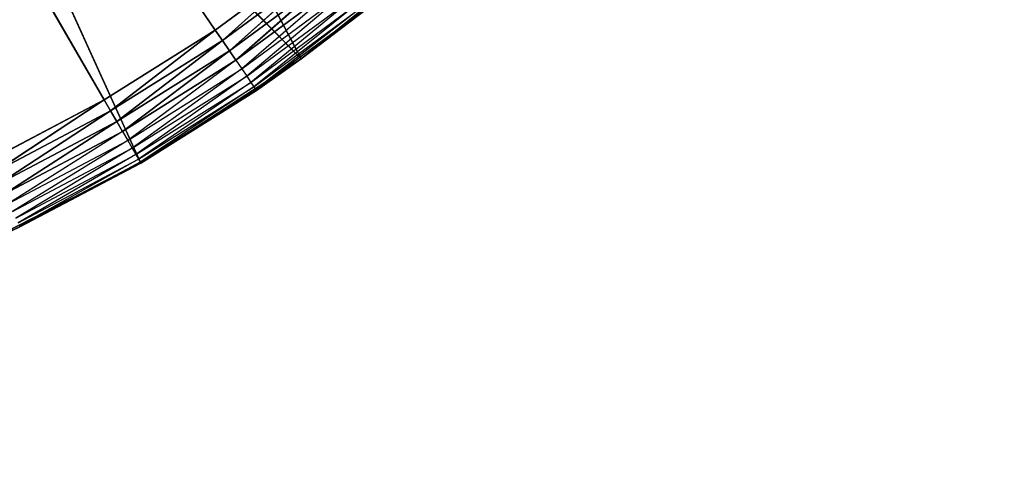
# Model space of a CAD drawing. Extents: x 0.05 to 8.85, y 0.05 to 8.85.
# Tile 71 of 256: x 1.42 to 1.69, y 0.68 to 0.81. Entities that reach past the tile are written whole.
import ezdxf

# ---------------------------------------------------------------- set-up
doc = ezdxf.new("R2010")
doc.units = 0
doc.header["$LTSCALE"] = 2.54
doc.layers.get('0').update_dxf_attribs({"color": 13, "linetype": 'CONTINUOUS'})

# ---------------------------------------------------------------- blocks, each defined once
blk = doc.blocks.new('SZCZOTKA_DO_WC_BEZ_POKRYWK')
at = {"color": 0}
for p, q in [((1.44123, 0.78346, 5.35), (1.20123, 1.19916, 5.35)), ((1.20123, 1.19916, 5.35), (1.47162, 0.80256, 5.35)), ((1.44123, 0.78346, 5.35), (1.20123, 1.19916, 5.35)), ((1.20123, 1.19916, 5.35), (1.47162, 0.80256, 5.35)), ((1.49512, 0.79465, 5.55), (1.42433, 0.92948, 5.55)), ((1.49512, 0.79465, 5.55), (1.42433, 0.92948, 5.55)), ((1.45123, 0.76614, 5.55), (1.38877, 0.90364, 5.55)), ((1.45123, 0.76614, 5.55), (1.38877, 0.90364, 5.55)), ((1.49512, 0.79465, 5.55), (1.38877, 0.90364, 5.55)), ((1.49512, 0.79465, 5.55), (1.38877, 0.90364, 5.55)), ((1.5358, 0.82758, 5.55), (1.49512, 0.79465, 5.55)), ((1.5358, 0.82758, 5.55), (1.49512, 0.79465, 5.55)), ((1.50051, 0.82388, 5.35), (1.47162, 0.80256, 5.35)), ((1.50051, 0.82388, 5.35), (1.47162, 0.80256, 5.35)), ((1.50051, 0.82388, 5.35), (1.47358, 0.79969, 5.3503)), ((1.50051, 0.82388, 5.35), (1.47358, 0.79969, 5.3503)), ((1.47358, 0.79969, 5.3503), (1.50267, 0.82116, 5.3503)), ((1.47358, 0.79969, 5.3503), (1.50267, 0.82116, 5.3503)), ((1.50267, 0.82116, 5.3503), (1.47548, 0.79691, 5.35121)), ((1.50267, 0.82116, 5.3503), (1.47548, 0.79691, 5.35121)), ((1.47548, 0.79691, 5.35121), (1.50477, 0.81853, 5.35121)), ((1.47548, 0.79691, 5.35121), (1.50477, 0.81853, 5.35121)), ((1.50477, 0.81853, 5.35121), (1.47726, 0.7943, 5.35268)), ((1.50477, 0.81853, 5.35121), (1.47726, 0.7943, 5.35268)), ((1.47726, 0.7943, 5.35268), (1.50674, 0.81606, 5.35268)), ((1.50674, 0.81606, 5.35268), (1.47887, 0.79194, 5.35468)), ((1.47887, 0.79194, 5.35468), (1.50852, 0.81383, 5.35468)), ((1.50852, 0.81383, 5.35468), (1.48025, 0.7899, 5.35714)), ((1.48025, 0.7899, 5.35714), (1.51006, 0.8119, 5.35714)), ((1.51006, 0.8119, 5.35714), (1.48138, 0.78825, 5.36)), ((1.48138, 0.78825, 5.36), (1.5113, 0.81034, 5.36)), ((1.5113, 0.81034, 5.36), (1.48221, 0.78703, 5.36316)), ((1.48221, 0.78703, 5.36316), (1.51222, 0.80918, 5.36316)), ((1.51222, 0.80918, 5.36316), (1.48272, 0.78629, 5.36653)), ((1.48272, 0.78629, 5.36653), (1.51279, 0.80848, 5.36653)), ((1.51279, 0.80848, 5.36653), (1.49512, 0.79465, 5.37)), ((1.49512, 0.79465, 5.55), (1.51298, 0.80824, 5.37)), ((1.49512, 0.79465, 5.55), (1.51298, 0.80824, 5.37)), ((1.49512, 0.79465, 5.37), (1.51298, 0.80824, 5.37)), ((1.47162, 0.80256, 5.35), (1.44123, 0.78346, 5.35)), ((1.47162, 0.80256, 5.35), (1.44123, 0.78346, 5.35)), ((1.47162, 0.80256, 5.35), (1.44297, 0.78046, 5.3503)), ((1.47162, 0.80256, 5.35), (1.44297, 0.78046, 5.3503)), ((1.47162, 0.80256, 5.35), (1.47358, 0.79969, 5.3503)), ((1.47162, 0.80256, 5.35), (1.47358, 0.79969, 5.3503)), ((1.44297, 0.78046, 5.3503), (1.47358, 0.79969, 5.3503)), ((1.44297, 0.78046, 5.3503), (1.47358, 0.79969, 5.3503)), ((1.47358, 0.79969, 5.3503), (1.44465, 0.77754, 5.35121)), ((1.47358, 0.79969, 5.3503), (1.44465, 0.77754, 5.35121)), ((1.47358, 0.79969, 5.3503), (1.47548, 0.79691, 5.35121)), ((1.47358, 0.79969, 5.3503), (1.47548, 0.79691, 5.35121)), ((1.44465, 0.77754, 5.35121), (1.47548, 0.79691, 5.35121)), ((1.44465, 0.77754, 5.35121), (1.47548, 0.79691, 5.35121)), ((1.47548, 0.79691, 5.35121), (1.44623, 0.7748, 5.35268)), ((1.47548, 0.79691, 5.35121), (1.44623, 0.7748, 5.35268)), ((1.47548, 0.79691, 5.35121), (1.47726, 0.7943, 5.35268)), ((1.47548, 0.79691, 5.35121), (1.47726, 0.7943, 5.35268)), ((1.44623, 0.7748, 5.35268), (1.47726, 0.7943, 5.35268)), ((1.47726, 0.7943, 5.35268), (1.44766, 0.77233, 5.35468)), ((1.49512, 0.79465, 5.55), (1.45123, 0.76614, 5.55)), ((1.49512, 0.79465, 5.55), (1.45123, 0.76614, 5.55)), ((1.47726, 0.7943, 5.35268), (1.47887, 0.79194, 5.35468)), ((1.49512, 0.79465, 5.37), (1.48272, 0.78629, 5.36653)), ((1.48289, 0.78604, 5.37), (1.49512, 0.79465, 5.55)), ((1.48289, 0.78604, 5.37), (1.49512, 0.79465, 5.55)), ((1.48289, 0.78604, 5.37), (1.49512, 0.79465, 5.37)), ((1.49512, 0.79465, 5.55), (1.49512, 0.79465, 5.37)), ((1.49512, 0.79465, 5.55), (1.49512, 0.79465, 5.37)), ((1.44766, 0.77233, 5.35468), (1.47887, 0.79194, 5.35468)), ((1.47887, 0.79194, 5.35468), (1.44889, 0.7702, 5.35714)), ((1.44889, 0.7702, 5.35714), (1.48025, 0.7899, 5.35714)), ((1.48025, 0.7899, 5.35714), (1.44989, 0.76846, 5.36)), ((1.47887, 0.79194, 5.35468), (1.48025, 0.7899, 5.35714)), ((1.48025, 0.7899, 5.35714), (1.48138, 0.78825, 5.36)), ((1.44989, 0.76846, 5.36), (1.48138, 0.78825, 5.36)), ((1.48138, 0.78825, 5.36), (1.45063, 0.76719, 5.36316)), ((1.45063, 0.76719, 5.36316), (1.48221, 0.78703, 5.36316)), ((1.48221, 0.78703, 5.36316), (1.45108, 0.76641, 5.36653)), ((1.48138, 0.78825, 5.36), (1.48221, 0.78703, 5.36316)), ((1.48221, 0.78703, 5.36316), (1.48272, 0.78629, 5.36653)), ((1.45108, 0.76641, 5.36653), (1.48272, 0.78629, 5.36653)), ((1.45123, 0.76614, 5.37), (1.48272, 0.78629, 5.36653)), ((1.45123, 0.76614, 5.37), (1.48289, 0.78604, 5.37)), ((1.48289, 0.78604, 5.37), (1.45123, 0.76614, 5.55)), ((1.48289, 0.78604, 5.37), (1.45123, 0.76614, 5.55)), ((1.48289, 0.78604, 5.37), (1.48272, 0.78629, 5.36653)), ((1.44123, 0.78346, 5.35), (1.40949, 0.76669, 5.35)), ((1.44123, 0.78346, 5.35), (1.40949, 0.76669, 5.35)), ((1.44123, 0.78346, 5.35), (1.411, 0.76356, 5.3503)), ((1.44123, 0.78346, 5.35), (1.411, 0.76356, 5.3503)), ((1.44123, 0.78346, 5.35), (1.44297, 0.78046, 5.3503)), ((1.44123, 0.78346, 5.35), (1.44297, 0.78046, 5.3503)), ((1.411, 0.76356, 5.3503), (1.44297, 0.78046, 5.3503)), ((1.411, 0.76356, 5.3503), (1.44297, 0.78046, 5.3503)), ((1.44297, 0.78046, 5.3503), (1.41246, 0.76053, 5.35121)), ((1.44297, 0.78046, 5.3503), (1.41246, 0.76053, 5.35121)), ((1.44297, 0.78046, 5.3503), (1.44465, 0.77754, 5.35121)), ((1.44297, 0.78046, 5.3503), (1.44465, 0.77754, 5.35121)), ((1.41246, 0.76053, 5.35121), (1.44465, 0.77754, 5.35121)), ((1.41246, 0.76053, 5.35121), (1.44465, 0.77754, 5.35121)), ((1.44465, 0.77754, 5.35121), (1.41383, 0.75768, 5.35268)), ((1.44465, 0.77754, 5.35121), (1.41383, 0.75768, 5.35268)), ((1.44465, 0.77754, 5.35121), (1.44623, 0.7748, 5.35268)), ((1.44465, 0.77754, 5.35121), (1.44623, 0.7748, 5.35268)), ((1.41383, 0.75768, 5.35268), (1.44623, 0.7748, 5.35268)), ((1.44623, 0.7748, 5.35268), (1.41507, 0.75511, 5.35468)), ((1.44623, 0.7748, 5.35268), (1.44766, 0.77233, 5.35468)), ((1.41507, 0.75511, 5.35468), (1.44766, 0.77233, 5.35468)), ((1.44766, 0.77233, 5.35468), (1.41614, 0.75289, 5.35714)), ((1.44766, 0.77233, 5.35468), (1.44889, 0.7702, 5.35714)), ((1.41614, 0.75289, 5.35714), (1.44889, 0.7702, 5.35714)), ((1.44889, 0.7702, 5.35714), (1.41701, 0.75109, 5.36)), ((1.41701, 0.75109, 5.36), (1.44989, 0.76846, 5.36)), ((1.44989, 0.76846, 5.36), (1.41765, 0.74976, 5.36316)), ((1.44889, 0.7702, 5.35714), (1.44989, 0.76846, 5.36)), ((1.44989, 0.76846, 5.36), (1.45063, 0.76719, 5.36316)), ((1.45123, 0.76614, 5.55), (1.4046, 0.74238, 5.55)), ((1.45123, 0.76614, 5.55), (1.4046, 0.74238, 5.55)), ((1.41765, 0.74976, 5.36316), (1.45063, 0.76719, 5.36316)), ((1.45063, 0.76719, 5.36316), (1.41804, 0.74895, 5.36653)), ((1.41804, 0.74895, 5.36653), (1.45108, 0.76641, 5.36653)), ((1.41817, 0.74867, 5.37), (1.45108, 0.76641, 5.36653)), ((1.41817, 0.74867, 5.37), (1.45108, 0.76641, 5.36653)), ((1.41817, 0.74867, 5.37), (1.45123, 0.76614, 5.55)), ((1.41817, 0.74867, 5.37), (1.45123, 0.76614, 5.37)), ((1.41817, 0.74867, 5.37), (1.45123, 0.76614, 5.55)), ((1.41817, 0.74867, 5.37), (1.45123, 0.76614, 5.37)), ((1.45063, 0.76719, 5.36316), (1.45108, 0.76641, 5.36653)), ((1.45123, 0.76614, 5.37), (1.45108, 0.76641, 5.36653)), ((1.45123, 0.76614, 5.37), (1.45123, 0.76614, 5.55)), ((1.45123, 0.76614, 5.37), (1.45123, 0.76614, 5.55)), ((1.4046, 0.74238, 5.37), (1.41817, 0.74867, 5.37)), ((1.41817, 0.74867, 5.37), (1.4046, 0.74238, 5.55)), ((1.41817, 0.74867, 5.37), (1.4046, 0.74238, 5.55)), ((1.41817, 0.74867, 5.37), (1.41804, 0.74895, 5.36653))]:
    blk.add_line(p, q, dxfattribs=at)
mesh = blk.add_polyface(dxfattribs=at)
corners = [(1.47162, 0.80256, 5.35), (1.44123, 0.78346, 5.35), (1.20123, 1.19916, 5.35)]
mesh.append_faces([[corners[k] for k in face] for face in [(0, 1, 2)]], dxfattribs={"color": 0})
mesh = blk.add_polyface(dxfattribs=at)
corners = [(1.44123, 0.78346, 5.35), (1.40949, 0.76669, 5.35), (1.20123, 1.19916, 5.35)]
mesh.append_faces([[corners[k] for k in face] for face in [(0, 1, 2)]], dxfattribs={"color": 0})
mesh = blk.add_polyface(dxfattribs=at)
corners = [(1.50051, 0.82388, 5.35), (1.47162, 0.80256, 5.35), (1.20123, 1.19916, 5.35)]
mesh.append_faces([[corners[k] for k in face] for face in [(0, 1, 2)]], dxfattribs={"color": 0})
mesh = blk.add_polyface(dxfattribs=at)
corners = [(7.37234, 1.07945, 5.55), (0.07623, 0.07416, 5.55), (7.35655, 1.13838, 5.55)]
mesh.append_faces([[corners[k] for k in face] for face in [(0, 1, 2)]], dxfattribs={"color": 0})
mesh = blk.add_polyface(dxfattribs=at)
corners = [(7.35655, 1.13838, 5.55), (0.07623, 0.07416, 5.55), (1.20123, 0.84916, 5.55)]
mesh.append_faces([[corners[k] for k in face] for face in [(0, 1, 2)]], dxfattribs={"color": 0})
mesh = blk.add_polyface(dxfattribs=at)
corners = [(7.39812, 1.02416, 5.55), (0.07623, 0.07416, 5.55), (7.37234, 1.07945, 5.55)]
mesh.append_faces([[corners[k] for k in face] for face in [(0, 1, 2)]], dxfattribs={"color": 0})
mesh = blk.add_polyface(dxfattribs=at)
corners = [(7.43311, 0.97418, 5.55), (0.07623, 0.07416, 5.55), (7.39812, 1.02416, 5.55)]
mesh.append_faces([[corners[k] for k in face] for face in [(0, 1, 2)]], dxfattribs={"color": 0})
mesh = blk.add_polyface(dxfattribs=at)
corners = [(7.47625, 0.93104, 5.55), (0.07623, 0.07416, 5.55), (7.43311, 0.97418, 5.55)]
mesh.append_faces([[corners[k] for k in face] for face in [(0, 1, 2)]], dxfattribs={"color": 0})
mesh = blk.add_polyface(dxfattribs=at)
corners = [(7.52623, 0.89605, 5.55), (0.07623, 0.07416, 5.55), (7.47625, 0.93104, 5.55)]
mesh.append_faces([[corners[k] for k in face] for face in [(0, 1, 2)]], dxfattribs={"color": 0})
mesh = blk.add_polyface(dxfattribs=at)
corners = [(1.49512, 0.79465, 5.55), (1.42433, 0.92948, 5.55), (1.38877, 0.90364, 5.55)]
mesh.append_faces([[corners[k] for k in face] for face in [(0, 1, 2)]], dxfattribs={"color": 0})
mesh = blk.add_polyface(dxfattribs=at)
corners = [(1.5358, 0.82758, 5.55), (1.42433, 0.92948, 5.55), (1.49512, 0.79465, 5.55)]
mesh.append_faces([[corners[k] for k in face] for face in [(0, 1, 2)]], dxfattribs={"color": 0})
mesh = blk.add_polyface(dxfattribs=at)
corners = [(1.45123, 0.76614, 5.55), (1.38877, 0.90364, 5.55), (1.4046, 0.74238, 5.55)]
mesh.append_faces([[corners[k] for k in face] for face in [(0, 1, 2)]], dxfattribs={"color": 0})
mesh = blk.add_polyface(dxfattribs=at)
corners = [(1.49512, 0.79465, 5.55), (1.38877, 0.90364, 5.55), (1.45123, 0.76614, 5.55)]
mesh.append_faces([[corners[k] for k in face] for face in [(0, 1, 2)]], dxfattribs={"color": 0})
mesh = blk.add_polyface(dxfattribs=at)
corners = [(7.58152, 0.87026, 5.55), (0.07623, 0.07416, 5.55), (7.52623, 0.89605, 5.55)]
mesh.append_faces([[corners[k] for k in face] for face in [(0, 1, 2)]], dxfattribs={"color": 0})
mesh = blk.add_polyface(dxfattribs=at)
corners = [(8.82623, 0.07416, 5.55), (0.07623, 0.07416, 5.55), (7.58152, 0.87026, 5.55)]
mesh.append_faces([[corners[k] for k in face] for face in [(0, 1, 2)]], dxfattribs={"color": 0})
mesh = blk.add_polyface(dxfattribs=at)
corners = [(7.64045, 0.85447, 5.65), (7.58152, 0.87026, 5.65), (0.07623, 0.07416, 5.65)]
mesh.append_faces([[corners[k] for k in face] for face in [(0, 1, 2)]], dxfattribs={"color": 0})
mesh = blk.add_polyface(dxfattribs=at)
corners = [(7.58152, 0.87026, 5.65), (1.32094, 0.87026, 5.65), (0.07623, 0.07416, 5.65)]
mesh.append_faces([[corners[k] for k in face] for face in [(0, 1, 2)]], dxfattribs={"color": 0})
mesh = blk.add_polyface(dxfattribs=at)
corners = [(8.82623, 0.07416, 5.65), (7.64045, 0.85447, 5.65), (0.07623, 0.07416, 5.65)]
mesh.append_faces([[corners[k] for k in face] for face in [(0, 1, 2)]], dxfattribs={"color": 0})
mesh = blk.add_polyface(dxfattribs=at)
corners = [(1.49512, 0.79465, 5.55), (1.51298, 0.80824, 5.37), (1.5358, 0.82758, 5.55)]
mesh.append_faces([[corners[k] for k in face] for face in [(0, 1, 2)]], dxfattribs={"color": 0})
mesh = blk.add_polyface(dxfattribs=at)
corners = [(1.50051, 0.82388, 5.35), (1.47358, 0.79969, 5.3503), (1.47162, 0.80256, 5.35)]
mesh.append_faces([[corners[k] for k in face] for face in [(0, 1, 2)]], dxfattribs={"color": 0})
mesh = blk.add_polyface(dxfattribs=at)
corners = [(1.50267, 0.82116, 5.3503), (1.47358, 0.79969, 5.3503), (1.50051, 0.82388, 5.35)]
mesh.append_faces([[corners[k] for k in face] for face in [(0, 1, 2)]], dxfattribs={"color": 0})
mesh = blk.add_polyface(dxfattribs=at)
corners = [(1.50267, 0.82116, 5.3503), (1.47548, 0.79691, 5.35121), (1.47358, 0.79969, 5.3503)]
mesh.append_faces([[corners[k] for k in face] for face in [(0, 1, 2)]], dxfattribs={"color": 0})
mesh = blk.add_polyface(dxfattribs=at)
corners = [(1.50477, 0.81853, 5.35121), (1.47548, 0.79691, 5.35121), (1.50267, 0.82116, 5.3503)]
mesh.append_faces([[corners[k] for k in face] for face in [(0, 1, 2)]], dxfattribs={"color": 0})
mesh = blk.add_polyface(dxfattribs=at)
corners = [(1.50477, 0.81853, 5.35121), (1.47726, 0.7943, 5.35268), (1.47548, 0.79691, 5.35121)]
mesh.append_faces([[corners[k] for k in face] for face in [(0, 1, 2)]], dxfattribs={"color": 0})
mesh = blk.add_polyface(dxfattribs=at)
corners = [(1.50674, 0.81606, 5.35268), (1.47726, 0.7943, 5.35268), (1.50477, 0.81853, 5.35121)]
mesh.append_faces([[corners[k] for k in face] for face in [(0, 1, 2)]], dxfattribs={"color": 0})
mesh = blk.add_polyface(dxfattribs=at)
corners = [(1.49512, 0.79465, 5.55), (1.49512, 0.79465, 5.37), (1.51298, 0.80824, 5.37)]
mesh.append_faces([[corners[k] for k in face] for face in [(0, 1, 2)]], dxfattribs={"color": 0})
mesh = blk.add_polyface(dxfattribs=at)
corners = [(1.47162, 0.80256, 5.35), (1.44297, 0.78046, 5.3503), (1.44123, 0.78346, 5.35)]
mesh.append_faces([[corners[k] for k in face] for face in [(0, 1, 2)]], dxfattribs={"color": 0})
mesh = blk.add_polyface(dxfattribs=at)
corners = [(1.47358, 0.79969, 5.3503), (1.44297, 0.78046, 5.3503), (1.47162, 0.80256, 5.35)]
mesh.append_faces([[corners[k] for k in face] for face in [(0, 1, 2)]], dxfattribs={"color": 0})
mesh = blk.add_polyface(dxfattribs=at)
corners = [(1.47358, 0.79969, 5.3503), (1.44465, 0.77754, 5.35121), (1.44297, 0.78046, 5.3503)]
mesh.append_faces([[corners[k] for k in face] for face in [(0, 1, 2)]], dxfattribs={"color": 0})
mesh = blk.add_polyface(dxfattribs=at)
corners = [(1.47548, 0.79691, 5.35121), (1.44465, 0.77754, 5.35121), (1.47358, 0.79969, 5.3503)]
mesh.append_faces([[corners[k] for k in face] for face in [(0, 1, 2)]], dxfattribs={"color": 0})
mesh = blk.add_polyface(dxfattribs=at)
corners = [(1.47548, 0.79691, 5.35121), (1.44623, 0.7748, 5.35268), (1.44465, 0.77754, 5.35121)]
mesh.append_faces([[corners[k] for k in face] for face in [(0, 1, 2)]], dxfattribs={"color": 0})
mesh = blk.add_polyface(dxfattribs=at)
corners = [(1.47726, 0.7943, 5.35268), (1.44623, 0.7748, 5.35268), (1.47548, 0.79691, 5.35121)]
mesh.append_faces([[corners[k] for k in face] for face in [(0, 1, 2)]], dxfattribs={"color": 0})
mesh = blk.add_polyface(dxfattribs=at)
corners = [(1.45123, 0.76614, 5.55), (1.48289, 0.78604, 5.37), (1.49512, 0.79465, 5.55)]
mesh.append_faces([[corners[k] for k in face] for face in [(0, 1, 2)]], dxfattribs={"color": 0})
mesh = blk.add_polyface(dxfattribs=at)
corners = [(1.49512, 0.79465, 5.55), (1.48289, 0.78604, 5.37), (1.49512, 0.79465, 5.37)]
mesh.append_faces([[corners[k] for k in face] for face in [(0, 1, 2)]], dxfattribs={"color": 0})
mesh = blk.add_polyface(dxfattribs=at)
corners = [(1.45123, 0.76614, 5.55), (1.45123, 0.76614, 5.37), (1.48289, 0.78604, 5.37)]
mesh.append_faces([[corners[k] for k in face] for face in [(0, 1, 2)]], dxfattribs={"color": 0})
mesh = blk.add_polyface(dxfattribs=at)
corners = [(1.44123, 0.78346, 5.35), (1.411, 0.76356, 5.3503), (1.40949, 0.76669, 5.35)]
mesh.append_faces([[corners[k] for k in face] for face in [(0, 1, 2)]], dxfattribs={"color": 0})
mesh = blk.add_polyface(dxfattribs=at)
corners = [(1.44297, 0.78046, 5.3503), (1.411, 0.76356, 5.3503), (1.44123, 0.78346, 5.35)]
mesh.append_faces([[corners[k] for k in face] for face in [(0, 1, 2)]], dxfattribs={"color": 0})
mesh = blk.add_polyface(dxfattribs=at)
corners = [(1.44297, 0.78046, 5.3503), (1.41246, 0.76053, 5.35121), (1.411, 0.76356, 5.3503)]
mesh.append_faces([[corners[k] for k in face] for face in [(0, 1, 2)]], dxfattribs={"color": 0})
mesh = blk.add_polyface(dxfattribs=at)
corners = [(1.44465, 0.77754, 5.35121), (1.41246, 0.76053, 5.35121), (1.44297, 0.78046, 5.3503)]
mesh.append_faces([[corners[k] for k in face] for face in [(0, 1, 2)]], dxfattribs={"color": 0})
mesh = blk.add_polyface(dxfattribs=at)
corners = [(1.44465, 0.77754, 5.35121), (1.41383, 0.75768, 5.35268), (1.41246, 0.76053, 5.35121)]
mesh.append_faces([[corners[k] for k in face] for face in [(0, 1, 2)]], dxfattribs={"color": 0})
mesh = blk.add_polyface(dxfattribs=at)
corners = [(1.44623, 0.7748, 5.35268), (1.41383, 0.75768, 5.35268), (1.44465, 0.77754, 5.35121)]
mesh.append_faces([[corners[k] for k in face] for face in [(0, 1, 2)]], dxfattribs={"color": 0})
mesh = blk.add_polyface(dxfattribs=at)
corners = [(1.4046, 0.74238, 5.55), (1.41817, 0.74867, 5.37), (1.45123, 0.76614, 5.55)]
mesh.append_faces([[corners[k] for k in face] for face in [(0, 1, 2)]], dxfattribs={"color": 0})
mesh = blk.add_polyface(dxfattribs=at)
corners = [(1.41817, 0.74867, 5.37), (1.41804, 0.74895, 5.36653), (1.45108, 0.76641, 5.36653)]
mesh.append_faces([[corners[k] for k in face] for face in [(0, 1, 2)]], dxfattribs={"color": 0})
mesh = blk.add_polyface(dxfattribs=at)
corners = [(1.41817, 0.74867, 5.37), (1.45108, 0.76641, 5.36653), (1.45123, 0.76614, 5.37)]
mesh.append_faces([[corners[k] for k in face] for face in [(0, 1, 2)]], dxfattribs={"color": 0})
mesh = blk.add_polyface(dxfattribs=at)
corners = [(1.45123, 0.76614, 5.55), (1.41817, 0.74867, 5.37), (1.45123, 0.76614, 5.37)]
mesh.append_faces([[corners[k] for k in face] for face in [(0, 1, 2)]], dxfattribs={"color": 0})
mesh = blk.add_polyface(dxfattribs=at)
corners = [(1.4046, 0.74238, 5.55), (1.4046, 0.74238, 5.37), (1.41817, 0.74867, 5.37)]
mesh.append_faces([[corners[k] for k in face] for face in [(0, 1, 2)]], dxfattribs={"color": 0})

msp = doc.modelspace()

# ---------------------------------------------------------------- block references
at = {"color": 0}
msp.add_blockref('SZCZOTKA_DO_WC_BEZ_POKRYWK', (0, 0), dxfattribs=at)

doc.saveas('drawing.dxf')
